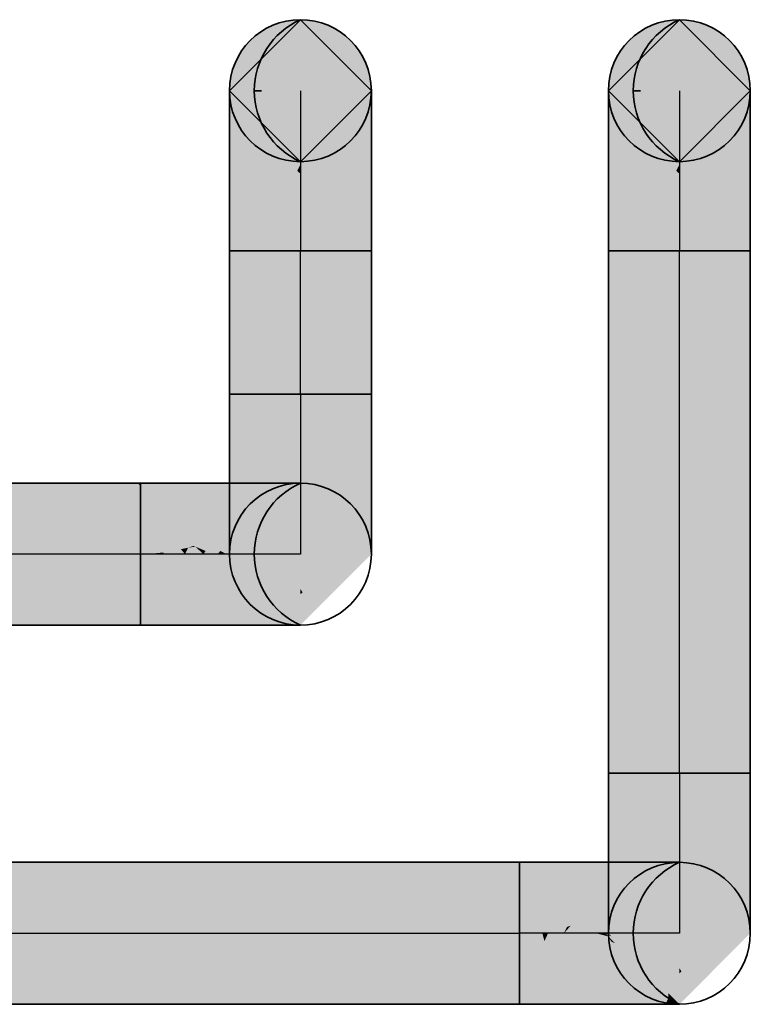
# Model space of a CAD drawing. Extents: x -459 to 541, y -543 to 550.
# Tile 204 of 256: x -290.66 to -287.19, y 481.91 to 486.58. Entities that reach past the tile are written whole.
import ezdxf
from ezdxf.lldxf.tags import DXFTag

# ---------------------------------------------------------------- set-up
doc = ezdxf.new("R2010")
doc.units = 0
doc.layers.get('0').update_dxf_attribs({"lineweight": 35})
doc.layers.add('Rohrleitung', color=1, linetype='Continuous', lineweight=35, true_color=0xff0000)
doc.layers.add('Rohrleitung-Shading', color=1, linetype='Continuous', lineweight=35, true_color=0xff0000)
tags = doc.linetypes.add('STRICHPUNKT2', pattern=[12.7, 6.35, -3.175, 0, -3.175]).pattern_tags.tags
tags[10:11] = [DXFTag(74, 4), DXFTag(75, 0), DXFTag(340, '0'), DXFTag(46, 0.0), DXFTag(50, 0.0), DXFTag(44, 0.0), DXFTag(45, 0.0)]
tags[8:9] = [DXFTag(74, 4), DXFTag(75, 0), DXFTag(340, '0'), DXFTag(46, 0.0), DXFTag(50, 0.0), DXFTag(44, 0.0), DXFTag(45, 0.0)]
tags[6:7] = [DXFTag(74, 4), DXFTag(75, 0), DXFTag(340, '0'), DXFTag(46, 0.0), DXFTag(50, 0.0), DXFTag(44, 0.0), DXFTag(45, 0.0)]
tags[4:5] = [DXFTag(74, 4), DXFTag(75, 0), DXFTag(340, '0'), DXFTag(46, 0.0), DXFTag(50, 0.0), DXFTag(44, 0.0), DXFTag(45, 0.0)]

# ---------------------------------------------------------------- blocks, each defined once
blk = doc.blocks.new('3D-Ansicht-A07ALAKT1N', base_point=(-428.9481, 427.085))
at = {"layer": 'Rohrleitung-Shading', "color": 1, "true_color": 0xff0000}
for points in [[(-288.9879, 486.2471), (-289.4121, 486.5726), (-289.5631, 486.4854), (-289.4933, 486.5389)], [(-288.9879, 486.2471), (-289.2376, 486.5726), (-289.4121, 486.5726), (-289.3249, 486.5841)], [(-288.9879, 486.2471), (-289.0865, 486.4854), (-289.2376, 486.5726), (-289.1563, 486.5389)], [(-287.1879, 486.2471), (-287.7632, 486.4854), (-287.6121, 486.5726), (-287.6934, 486.5389)], [(-287.1879, 486.2471), (-287.6121, 486.5726), (-287.4376, 486.5726), (-287.5248, 486.5841)], [(-287.1879, 486.2471), (-287.4376, 486.5726), (-287.2866, 486.4854), (-287.3564, 486.5389)], [(-288.9879, 486.2471), (-289.5631, 486.4854), (-289.6504, 486.3343), (-289.6167, 486.4156)], [(-288.9879, 486.2471), (-288.9993, 486.3343), (-289.0865, 486.4854), (-289.033, 486.4156)], [(-287.1879, 486.2471), (-287.8504, 486.3343), (-287.7632, 486.4854), (-287.8167, 486.4156)], [(-287.1879, 486.2471), (-287.2866, 486.4854), (-287.1993, 486.3343), (-287.233, 486.4156)], [(-288.9879, 486.2471), (-289.6504, 486.3343), (-289.6504, 486.1599), (-289.6619, 486.2471)], [(-287.1879, 486.2471), (-287.8504, 486.1599), (-287.8504, 486.3343), (-287.8618, 486.2471)], [(-288.9879, 486.2471), (-289.6504, 486.1599), (-289.5631, 486.0088), (-289.6167, 486.0786)], [(-288.9879, 486.2471), (-289.5631, 486.0088), (-289.4121, 485.9216), (-289.4933, 485.9553)], [(-288.9879, 486.2471), (-289.4121, 485.9216), (-289.2376, 485.9216), (-289.3249, 485.9101)], [(-288.9879, 486.2471), (-289.2376, 485.9216), (-289.0865, 486.0088), (-289.1563, 485.9553)], [(-288.9879, 486.2471), (-289.0865, 486.0088), (-288.9993, 486.1599), (-289.033, 486.0786)], [(-287.1879, 486.2471), (-287.7632, 486.0088), (-287.8504, 486.1599), (-287.8167, 486.0786)], [(-287.1879, 486.2471), (-287.6121, 485.9216), (-287.7632, 486.0088), (-287.6934, 485.9553)], [(-287.1879, 486.2471), (-287.4376, 485.9216), (-287.6121, 485.9216), (-287.5248, 485.9101)], [(-287.1879, 486.2471), (-287.2866, 486.0088), (-287.4376, 485.9216), (-287.3564, 485.9553)], [(-287.1879, 486.2471), (-287.1993, 486.1599), (-287.2866, 486.0088), (-287.233, 486.0786)]]:
    blk.add_solid(points, dxfattribs=at)
at = {"layer": 'Rohrleitung-Shading', "color": 16, "true_color": 0x8b0000}
for points in [[(-289.3249, 485.9101), (-289.6619, 486.2471), (-289.3249, 485.8957), (-289.6619, 486.2212)], [(-288.9879, 486.2358), (-288.9879, 486.2471), (-289.3249, 485.8957), (-289.3249, 485.9101)], [(-287.5248, 485.9101), (-287.8618, 486.2471), (-287.5248, 485.8957), (-287.8618, 486.2212)], [(-287.1879, 486.2358), (-287.1879, 486.2471), (-287.5248, 485.8957), (-287.5248, 485.9101)], [(-288.9879, 486.2358), (-289.3249, 485.8957), (-289.0758, 486.1363)], [(-288.9879, 486.2212), (-288.9879, 486.2358), (-289.0758, 486.1363)], [(-287.1879, 486.2358), (-287.5248, 485.8957), (-287.2758, 486.1363)], [(-287.1879, 486.2212), (-287.1879, 486.2358), (-287.2758, 486.1363)], [(-289.6619, 484.047), (-289.3249, 484.384), (-289.6763, 484.047), (-289.3507, 484.384)], [(-289.3249, 483.7474), (-289.6619, 484.0729), (-289.3249, 483.71), (-289.6619, 484.047)], [(-288.9879, 484.047), (-288.9879, 484.0729), (-289.2775, 483.7574), (-289.2775, 483.7932)], [(-289.3249, 483.71), (-289.6619, 484.047), (-289.3507, 483.71), (-289.6763, 484.047)], [(-289.2775, 483.7932), (-289.3249, 483.7474), (-289.2775, 483.7574), (-289.3249, 483.71)], [(-287.8763, 482.247), (-287.8618, 482.247), (-287.5362, 482.584), (-287.5248, 482.584)], [(-287.8763, 482.247), (-287.5362, 482.584), (-287.6357, 482.4961)], [(-287.5362, 482.584), (-287.5508, 482.584), (-287.6357, 482.4961)], [(-287.6248, 482.044), (-287.8618, 482.2729), (-287.6248, 482.01), (-287.8618, 482.247)], [(-287.1879, 482.247), (-287.1879, 482.2729), (-287.4774, 481.9574), (-287.4774, 481.9932)], [(-287.8618, 482.2321), (-287.8149, 482.2001), (-287.8763, 482.247), (-287.8469, 482.2321)], [(-287.8469, 482.2321), (-287.8618, 482.247), (-287.8763, 482.247)], [(-287.8309, 482.2001), (-287.7607, 482.1459), (-287.8618, 482.2321), (-287.8149, 482.2001)], [(-287.7786, 482.1459), (-287.6745, 482.0596), (-287.8309, 482.2001), (-287.7607, 482.1459)], [(-287.5775, 481.9377), (-287.5775, 481.9626), (-287.7786, 482.1459), (-287.6745, 482.0596)], [(-287.5248, 481.91), (-287.5248, 481.9474), (-287.6248, 482.01), (-287.6248, 482.044)], [(-287.4774, 481.9932), (-287.5248, 481.9474), (-287.4774, 481.9574), (-287.5248, 481.91)], [(-287.5418, 481.927), (-287.5775, 481.9626), (-287.5775, 481.9579)], [(-287.5775, 481.9377), (-287.5418, 481.927), (-287.5775, 481.9579)], [(-287.5775, 481.9377), (-287.5508, 481.91), (-287.5418, 481.927), (-287.5248, 481.91)]]:
    blk.add_solid(points, dxfattribs=at)
at = {"layer": 'Rohrleitung-Shading', "color": 14, "true_color": 0xa20000}
for points in [[(-289.3249, 485.8957), (-289.6619, 486.2212), (-289.3398, 485.8664), (-289.6619, 486.1453)], [(-288.9879, 486.1453), (-288.9879, 486.2212), (-289.1838, 485.9756), (-289.0758, 486.1363)], [(-287.5248, 485.8957), (-287.8618, 486.2212), (-287.5398, 485.8664), (-287.8618, 486.1453)], [(-287.1879, 486.1453), (-287.1879, 486.2212), (-287.3839, 485.9756), (-287.2758, 486.1363)], [(-289.0758, 486.1363), (-289.3249, 485.8957), (-289.1838, 485.9756), (-289.3249, 485.8534)], [(-287.3839, 485.9756), (-287.2758, 486.1363), (-287.4237, 485.941), (-287.3375, 486.0767)], [(-287.3375, 486.0767), (-287.5248, 485.8957), (-287.4237, 485.941), (-287.5248, 485.8534)], [(-289.3249, 485.8534), (-289.3249, 485.8957), (-289.3398, 485.8664)], [(-287.5248, 485.8534), (-287.5248, 485.8957), (-287.5398, 485.8664)], [(-289.6763, 484.047), (-289.3507, 484.384), (-289.7056, 484.062), (-289.4267, 484.384)], [(-289.3249, 483.857), (-289.6619, 484.1488), (-289.3249, 483.7474), (-289.6619, 484.0729)], [(-288.9879, 484.0729), (-288.9879, 484.1488), (-289.2775, 483.7932), (-289.3145, 483.866)], [(-289.7185, 484.047), (-289.6763, 484.047), (-289.7056, 484.062)], [(-289.3507, 483.71), (-289.6763, 484.047), (-289.4267, 483.71), (-289.7185, 484.047)], [(-289.3145, 483.866), (-289.3249, 483.857), (-289.2775, 483.7932), (-289.3249, 483.7474)], [(-287.6357, 482.4961), (-287.5508, 482.584), (-287.7964, 482.388), (-287.6267, 482.584)], [(-287.9185, 482.247), (-287.8763, 482.247), (-287.7964, 482.388), (-287.6357, 482.4961)], [(-287.5897, 482.1131), (-287.8618, 482.3488), (-287.6248, 482.044), (-287.8618, 482.2729)], [(-287.1879, 482.2729), (-287.1879, 482.3488), (-287.4774, 481.9932), (-287.5145, 482.066)], [(-287.8464, 482.2067), (-287.866, 482.2332), (-287.9056, 482.2321), (-287.9185, 482.247)], [(-287.866, 482.2332), (-287.8763, 482.247), (-287.9185, 482.247)], [(-287.9056, 482.2321), (-287.8779, 482.2001), (-287.8464, 482.2067), (-287.8168, 482.1667)], [(-287.8618, 482.2321), (-287.8763, 482.247), (-287.866, 482.2332)], [(-287.8464, 482.2067), (-287.8309, 482.2001), (-287.866, 482.2332), (-287.8618, 482.2321)], [(-287.8779, 482.2001), (-287.6267, 481.91), (-287.8168, 482.1667)], [(-287.7786, 482.1459), (-287.8309, 482.2001), (-287.8168, 482.1667), (-287.8464, 482.2067)], [(-287.8168, 482.1667), (-287.5775, 481.9377), (-287.7786, 482.1459)], [(-287.8168, 482.1667), (-287.6267, 481.91), (-287.5775, 481.9377), (-287.5912, 481.91)], [(-287.5248, 481.9474), (-287.5248, 482.057), (-287.6248, 482.044), (-287.5897, 482.1131)], [(-287.5145, 482.066), (-287.5248, 482.057), (-287.4774, 481.9932), (-287.5248, 481.9474)], [(-287.5912, 481.91), (-287.5508, 481.91), (-287.5775, 481.9377)]]:
    blk.add_solid(points, dxfattribs=at)
at = {"layer": 'Rohrleitung-Shading', "color": 12, "true_color": 0xb60000}
for points in [[(-289.3398, 485.8664), (-289.6619, 486.1453), (-289.3718, 485.8194), (-289.6619, 486.0245)], [(-288.9879, 486.0245), (-288.9879, 486.1453), (-289.2523, 485.8375), (-289.1838, 485.9756)], [(-287.5398, 485.8664), (-287.8618, 486.1453), (-287.5718, 485.8194), (-287.8618, 486.0245)], [(-287.1879, 486.0245), (-287.1879, 486.1453), (-287.4523, 485.8375), (-287.3839, 485.9756)], [(-289.2523, 485.8375), (-289.1838, 485.9756), (-289.2779, 485.8194), (-289.2237, 485.941)], [(-287.4523, 485.8375), (-287.3839, 485.9756), (-287.4779, 485.8194), (-287.4237, 485.941)], [(-289.2237, 485.941), (-289.3249, 485.8534), (-289.2779, 485.8194), (-289.3249, 485.7862)], [(-287.4779, 485.8194), (-287.4237, 485.941), (-287.5099, 485.7968), (-287.4779, 485.8941)], [(-287.4779, 485.8941), (-287.5248, 485.8534), (-287.5099, 485.7968), (-287.5248, 485.7862)], [(-289.3718, 485.8194), (-289.3398, 485.7968), (-289.3398, 485.8664), (-289.3249, 485.8534)], [(-289.3398, 485.7968), (-289.3249, 485.7862), (-289.3249, 485.8534)], [(-287.5718, 485.8194), (-287.5398, 485.7968), (-287.5398, 485.8664), (-287.5248, 485.8534)], [(-287.5398, 485.7968), (-287.5248, 485.7862), (-287.5248, 485.8534)], [(-289.7056, 484.062), (-289.4267, 484.384), (-289.7525, 484.094), (-289.5475, 484.384)], [(-289.6619, 484.2007), (-289.4998, 484.047), (-289.6619, 484.2696), (-289.4214, 484.0996)], [(-288.9879, 484.1488), (-288.9879, 484.2696), (-289.3249, 483.8812), (-289.3249, 484.0313)], [(-289.3249, 483.857), (-289.3249, 483.8812), (-289.6619, 484.1488), (-289.6619, 484.2007)], [(-288.9879, 484.1488), (-289.3249, 483.8812), (-289.3145, 483.866)], [(-289.4998, 484.047), (-289.3249, 483.8812), (-289.4214, 484.0996), (-289.3249, 484.0313)], [(-289.7752, 484.062), (-289.7857, 484.047), (-289.7185, 484.047)], [(-289.7525, 484.094), (-289.7752, 484.062), (-289.7056, 484.062), (-289.7185, 484.047)], [(-289.4267, 483.71), (-289.7185, 484.047), (-289.5475, 483.71), (-289.7857, 484.047)], [(-289.3249, 483.8812), (-289.3249, 483.857), (-289.3145, 483.866)], [(-287.7964, 482.388), (-287.6267, 482.584), (-287.9344, 482.3196), (-287.7474, 482.584)], [(-287.5248, 482.2081), (-287.5248, 482.2313), (-287.8618, 482.3488), (-287.8618, 482.4696)], [(-287.1879, 482.3488), (-287.1879, 482.4696), (-287.5248, 482.2081), (-287.4287, 482.2993)], [(-287.9857, 482.247), (-287.9185, 482.247), (-287.9344, 482.3196), (-287.7964, 482.388)], [(-287.5248, 482.2081), (-287.8618, 482.3488), (-287.5897, 482.1131)], [(-287.5145, 482.066), (-287.1879, 482.3488), (-287.5248, 482.0812), (-287.5248, 482.2081)], [(-287.4287, 482.2993), (-287.5248, 482.2313), (-287.5248, 482.2081)], [(-287.9752, 482.2321), (-287.8779, 482.2001), (-287.9857, 482.247), (-287.9056, 482.2321)], [(-287.9056, 482.2321), (-287.9185, 482.247), (-287.9857, 482.247)], [(-287.7474, 481.91), (-287.6267, 481.91), (-287.9752, 482.2321), (-287.8779, 482.2001)], [(-287.5248, 482.057), (-287.5248, 482.2081), (-287.5897, 482.1131)], [(-287.5248, 482.057), (-287.5145, 482.066), (-287.5248, 482.0812)]]:
    blk.add_solid(points, dxfattribs=at)
at = {"layer": 'Rohrleitung-Shading', "color": 12, "true_color": 0xc70000}
for points in [[(-289.3718, 485.8194), (-289.6619, 486.0245), (-289.426, 485.7492), (-289.6619, 485.8671)], [(-288.9879, 485.8671), (-288.9879, 486.0245), (-289.2945, 485.7138), (-289.2523, 485.8375)], [(-287.5718, 485.8194), (-287.8618, 486.0245), (-287.626, 485.7492), (-287.8618, 485.8671)], [(-287.1879, 485.8671), (-287.1879, 486.0245), (-287.4945, 485.7138), (-287.4523, 485.8375)], [(-289.2945, 485.7138), (-289.2523, 485.8375), (-289.3099, 485.7061), (-289.2779, 485.8194)], [(-287.4945, 485.7138), (-287.4523, 485.8375), (-287.5099, 485.7061), (-287.4779, 485.8194)], [(-289.426, 485.7492), (-289.3718, 485.7221), (-289.3718, 485.8194), (-289.3398, 485.7968)], [(-289.3398, 485.7968), (-289.3718, 485.7221), (-289.3249, 485.7862), (-289.3398, 485.7061)], [(-289.3398, 485.7061), (-289.3249, 485.6986), (-289.3249, 485.7862)], [(-289.3099, 485.7061), (-289.2779, 485.8194), (-289.3249, 485.6986), (-289.3099, 485.7968)], [(-289.3099, 485.7968), (-289.3249, 485.7862), (-289.3249, 485.6986)], [(-287.626, 485.7492), (-287.5718, 485.7221), (-287.5718, 485.8194), (-287.5398, 485.7968)], [(-287.5398, 485.7968), (-287.5718, 485.7221), (-287.5248, 485.7862), (-287.5398, 485.7061)], [(-287.5398, 485.7061), (-287.5248, 485.6986), (-287.5248, 485.7862)], [(-287.5099, 485.7061), (-287.4779, 485.8194), (-287.5248, 485.6986), (-287.5099, 485.7968)], [(-287.5099, 485.7968), (-287.5248, 485.7862), (-287.5248, 485.6986)], [(-289.3249, 484.1728), (-289.3249, 484.2585), (-289.6619, 484.2696), (-289.6619, 484.427)], [(-288.9879, 484.2696), (-288.9879, 484.427), (-289.3249, 484.1728), (-289.1712, 484.3354)], [(-289.7525, 484.094), (-289.5475, 484.384), (-289.8228, 484.1482), (-289.7049, 484.384)], [(-289.1712, 484.3354), (-289.3249, 484.2585), (-289.3249, 484.1728)], [(-289.3249, 484.1728), (-289.6619, 484.2696), (-289.4214, 484.0996)], [(-288.9879, 484.2696), (-289.3249, 484.1728), (-289.3249, 484.0313)], [(-289.8228, 484.1482), (-289.8582, 484.0774), (-289.77, 484.1075)], [(-289.3249, 484.0313), (-289.3249, 484.1728), (-289.4214, 484.0996)], [(-289.77, 484.1075), (-289.832, 484.0863), (-289.7525, 484.094), (-289.8238, 484.0828)], [(-289.7857, 484.047), (-289.8659, 484.062), (-289.8734, 484.047)], [(-289.7857, 484.047), (-289.8238, 484.0828), (-289.8659, 484.062), (-289.8582, 484.0774)], [(-289.832, 484.0863), (-289.8582, 484.0774), (-289.8238, 484.0828)], [(-289.7525, 484.094), (-289.8238, 484.0828), (-289.7752, 484.062)], [(-289.8238, 484.0828), (-289.7857, 484.047), (-289.7752, 484.062)], [(-289.5475, 483.71), (-289.7857, 484.047), (-289.7049, 483.71), (-289.8734, 484.047)], [(-287.5248, 482.4585), (-287.8618, 482.627), (-287.5248, 482.2313), (-287.8618, 482.4696)], [(-287.5248, 482.2313), (-287.1879, 482.5232), (-287.3712, 482.5354), (-287.1879, 482.627)], [(-288.0161, 482.3616), (-288.0582, 482.2774), (-287.7734, 482.584), (-288.0411, 482.2832)], [(-287.7734, 482.584), (-288.0411, 482.2832), (-287.7474, 482.584), (-287.9344, 482.3196)], [(-287.7734, 482.584), (-287.9048, 482.584), (-288.0161, 482.3616)], [(-287.5248, 482.2313), (-287.3712, 482.5354), (-287.5248, 482.3728)], [(-287.3712, 482.5354), (-287.5248, 482.4585), (-287.5248, 482.3728)], [(-287.1879, 482.5232), (-287.5248, 482.2313), (-287.4287, 482.2993)], [(-287.1879, 482.4696), (-287.1879, 482.5232), (-287.4287, 482.2993)], [(-288.0411, 482.2832), (-288.0734, 482.247), (-287.9344, 482.3196), (-287.9857, 482.247)], [(-288.0582, 482.2774), (-288.0734, 482.247), (-288.0411, 482.2832)], [(-287.9048, 481.91), (-287.7474, 481.91), (-288.0734, 482.247), (-287.9752, 482.2321)], [(-287.9752, 482.2321), (-287.9857, 482.247), (-288.0734, 482.247)]]:
    blk.add_solid(points, dxfattribs=at)
at = {"layer": 'Rohrleitung-Shading', "color": 12, "true_color": 0xd30000}
for points in [[(-289.426, 485.7492), (-289.6619, 485.8671), (-289.5122, 485.6451), (-289.6619, 485.6838)], [(-288.9879, 485.6838), (-288.9879, 485.8671), (-289.3175, 485.5985), (-289.2945, 485.7138)], [(-287.626, 485.7492), (-287.8618, 485.8671), (-287.7122, 485.6451), (-287.8618, 485.6838)], [(-287.1879, 485.6838), (-287.1879, 485.8671), (-287.5175, 485.5985), (-287.4945, 485.7138)], [(-289.5122, 485.6451), (-289.426, 485.6228), (-289.426, 485.7492), (-289.3718, 485.7221)], [(-287.7122, 485.6451), (-287.626, 485.6228), (-287.626, 485.7492), (-287.5718, 485.7221)], [(-289.3718, 485.7221), (-289.426, 485.6228), (-289.3398, 485.7061), (-289.3718, 485.6087)], [(-289.3718, 485.6087), (-289.3249, 485.5966), (-289.3398, 485.7061), (-289.3249, 485.6986)], [(-289.3175, 485.5985), (-289.2945, 485.7138), (-289.3249, 485.5966), (-289.3099, 485.7061)], [(-289.3099, 485.7061), (-289.3249, 485.6986), (-289.3249, 485.5966)], [(-287.626, 485.6228), (-287.5248, 485.5966), (-287.5718, 485.7221), (-287.5248, 485.6986)], [(-287.5175, 485.5985), (-287.4945, 485.7138), (-287.5248, 485.5966), (-287.5099, 485.7061)], [(-287.5099, 485.7061), (-287.5248, 485.6986), (-287.5248, 485.5966)], [(-289.3249, 484.5231), (-289.6619, 484.6103), (-289.3249, 484.2585), (-289.6619, 484.427)], [(-288.9879, 484.5338), (-288.9879, 484.6103), (-289.3249, 484.2585), (-289.3249, 484.5231)], [(-288.9879, 484.5338), (-289.3249, 484.2585), (-289.1712, 484.3354)], [(-288.9879, 484.427), (-288.9879, 484.5338), (-289.1712, 484.3354)], [(-289.8228, 484.1482), (-289.7049, 484.384), (-289.9269, 484.2344), (-289.8882, 484.384)], [(-289.9269, 484.2344), (-289.9735, 484.0544), (-289.8228, 484.1482), (-289.8582, 484.0774)], [(-289.8734, 484.047), (-289.951, 484.0588), (-289.9754, 484.047), (-289.9735, 484.0544)], [(-289.8734, 484.047), (-289.8922, 484.0706), (-289.951, 484.0588)], [(-289.8582, 484.0774), (-289.8922, 484.0706), (-289.8659, 484.062)], [(-289.8922, 484.0706), (-289.8734, 484.047), (-289.8659, 484.062)], [(-289.7049, 483.71), (-289.8734, 484.047), (-289.8882, 483.71), (-289.9754, 484.047)], [(-287.5248, 482.7231), (-287.8618, 482.8103), (-287.5248, 482.4585), (-287.8618, 482.627)], [(-287.1879, 482.7338), (-287.1879, 482.8103), (-287.5248, 482.4585), (-287.5248, 482.7231)], [(-287.1879, 482.7338), (-287.5248, 482.4585), (-287.3712, 482.5354)], [(-287.1879, 482.627), (-287.1879, 482.7338), (-287.3712, 482.5354)], [(-288.1754, 482.247), (-288.149, 482.247), (-287.9048, 482.584), (-288.0161, 482.3616)], [(-288.1754, 482.247), (-287.9048, 482.584), (-288.0881, 482.584)], [(-288.0161, 482.3616), (-288.1306, 482.2629), (-288.0582, 482.2774)], [(-288.1306, 482.2629), (-288.149, 482.247), (-288.0582, 482.2774), (-288.0734, 482.247)], [(-288.149, 482.247), (-288.1754, 482.247), (-288.1657, 482.2097)], [(-288.0881, 481.91), (-288.149, 482.247), (-288.1657, 482.2097)], [(-288.0881, 481.91), (-287.9048, 481.91), (-288.149, 482.247), (-288.0734, 482.247)]]:
    blk.add_solid(points, dxfattribs=at)
at = {"layer": 'Rohrleitung-Shading', "color": 12, "true_color": 0xd90000}
for points in [[(-289.5122, 485.6451), (-289.6619, 485.6838), (-289.6494, 485.4871), (-289.6619, 485.4871)], [(-288.9879, 485.4871), (-288.9879, 485.6838), (-289.3249, 485.4871), (-289.3175, 485.5985)], [(-287.7122, 485.6451), (-287.8618, 485.6838), (-287.8494, 485.4871), (-287.8618, 485.4871)], [(-287.1879, 485.4871), (-287.1879, 485.6838), (-287.5248, 485.4871), (-287.5175, 485.5985)], [(-289.6494, 485.4871), (-289.5122, 485.4871), (-289.5122, 485.6451), (-289.426, 485.6228)], [(-287.5248, 485.4871), (-287.5248, 485.5966), (-287.8494, 485.4871), (-287.7122, 485.6451)], [(-289.5122, 485.4871), (-289.3249, 485.4871), (-289.426, 485.6228), (-289.3249, 485.5966)], [(-289.3175, 485.5985), (-289.3249, 485.5966), (-289.3249, 485.4871)], [(-287.5175, 485.5985), (-287.5248, 485.5966), (-287.5248, 485.4871)], [(-289.3249, 485.4871), (-289.6619, 485.4871), (-289.3249, 484.807), (-289.6619, 484.807)], [(-288.9879, 485.4871), (-289.3249, 485.4871), (-288.9879, 484.807), (-289.3249, 484.807)], [(-287.5248, 484.0544), (-287.5248, 485.4871), (-287.8618, 483.673), (-287.8618, 485.4871)], [(-287.1879, 484.347), (-287.1879, 485.4871), (-287.5248, 484.0544), (-287.5248, 485.4871)], [(-289.3249, 484.807), (-289.6619, 484.807), (-289.3249, 484.5231), (-289.6619, 484.6103)], [(-288.9879, 484.807), (-289.3249, 484.807), (-288.9879, 484.6103), (-289.3249, 484.5231)], [(-290.0848, 484.047), (-291.9019, 484.384), (-291.5648, 484.047)], [(-290.0848, 484.047), (-290.0848, 484.3716), (-291.9019, 484.384), (-290.0989, 484.384)], [(-290.0848, 484.3716), (-290.0848, 484.384), (-290.0989, 484.384)], [(-289.9269, 484.2344), (-289.8882, 484.384), (-290.0848, 484.3716), (-290.0848, 484.384)], [(-290.0848, 484.3716), (-290.0848, 484.047), (-289.9269, 484.2344), (-289.9735, 484.0544)], [(-287.1879, 484.0562), (-287.1879, 484.347), (-287.5248, 483.8342), (-287.5248, 484.0544)], [(-290.011, 484.0519), (-290.0848, 484.047), (-289.9754, 484.047)], [(-289.9735, 484.0544), (-290.011, 484.0519), (-289.9754, 484.047)], [(-287.5248, 483.007), (-287.5248, 484.0544), (-287.8618, 483.007), (-287.8618, 483.673)], [(-287.5248, 483.007), (-287.1879, 483.007), (-287.5248, 483.8342), (-287.1879, 484.0562)], [(-290.0848, 484.047), (-291.5648, 484.047), (-290.0848, 483.71), (-291.9019, 483.71)], [(-289.8882, 483.71), (-289.9754, 484.047), (-290.0848, 483.71), (-290.0848, 484.047)], [(-287.5248, 483.007), (-287.8618, 483.007), (-287.5248, 482.7231), (-287.8618, 482.8103)], [(-287.1879, 483.007), (-287.5248, 483.007), (-287.1879, 482.8103), (-287.5248, 482.7231)], [(-291.9019, 482.584), (-291.5648, 482.247), (-288.656, 482.584), (-289.0373, 482.247)], [(-288.656, 482.584), (-288.8848, 482.3818), (-288.2849, 482.584), (-288.2849, 482.262)], [(-288.1754, 482.247), (-288.0881, 482.584), (-288.2849, 482.262), (-288.2849, 482.584)], [(-288.8848, 482.3818), (-289.0373, 482.247), (-288.2849, 482.262), (-288.2849, 482.247)], [(-291.5648, 482.247), (-291.9019, 481.91), (-289.0373, 482.247), (-289.33, 481.91)], [(-289.0373, 482.247), (-289.33, 481.91), (-288.2849, 481.9803), (-288.3232, 481.91)], [(-289.0373, 482.247), (-288.2849, 481.9803), (-288.2849, 482.247)], [(-288.2849, 482.247), (-288.1754, 482.247), (-288.2849, 482.262)], [(-288.2849, 481.9803), (-288.1657, 482.2097), (-288.2849, 482.247), (-288.1735, 482.2397)], [(-288.1735, 482.2397), (-288.1754, 482.247), (-288.2849, 482.247)], [(-288.2849, 481.91), (-288.0881, 481.91), (-288.2849, 481.9803), (-288.1657, 482.2097)], [(-288.3232, 481.91), (-288.2849, 481.91), (-288.2849, 481.9803)]]:
    blk.add_solid(points, dxfattribs=at)
blk = doc.blocks.new('Stahlrohr nach DIN 2448-A07ALC301N', base_point=(-287.8618, 485.9101))
at = {"color": 0, "linetype": 'ByBlock', "lineweight": -2, "ltscale": 0.35}
for p, q in [((-287.5249, 486.5841), (-287.8619, 486.2471)), ((-287.1879, 486.2471), (-287.5249, 486.5841)), ((-287.8619, 486.2471), (-287.5249, 485.9101)), ((-287.5249, 485.9101), (-287.1879, 486.2471))]:
    blk.add_line(p, q, dxfattribs=at)
at = {"color": 0, "lineweight": -2}
blk.add_line((-287.7102, 486.2471), (-287.7439, 486.2471), dxfattribs=at)
at = {"color": 0, "linetype": 'STRICHPUNKT2', "lineweight": 25, "ltscale": 0.25}
blk.add_line((-287.5249, 486.2471), (-287.5249, 486.2471), dxfattribs=at)
at = {"color": 0, "lineweight": -2}
blk.add_ellipse((-287.3751, 486.2471), major_axis=(-0.1497, 0.337), ratio=1, start_param=0, end_param=2.305501, dxfattribs=at)
blk.add_ellipse((-287.3751, 486.2471), major_axis=(-0.1497, 0.337), ratio=1, start_param=0, end_param=2.305501, dxfattribs=at)
blk = doc.blocks.new('Stahlrohr nach DIN 2448-A07ALC321N', base_point=(-289.6619, 485.9101))
at = {"color": 0, "linetype": 'ByBlock', "lineweight": -2, "ltscale": 0.35}
for p, q in [((-289.3249, 486.5841), (-289.6619, 486.2471)), ((-288.9879, 486.2471), (-289.3249, 486.5841)), ((-289.6619, 486.2471), (-289.3249, 485.9101)), ((-289.3249, 485.9101), (-288.9879, 486.2471))]:
    blk.add_line(p, q, dxfattribs=at)
at = {"color": 0, "lineweight": -2}
blk.add_line((-289.5102, 486.2471), (-289.5439, 486.2471), dxfattribs=at)
at = {"color": 0, "linetype": 'STRICHPUNKT2', "lineweight": 25, "ltscale": 0.25}
blk.add_line((-289.3249, 486.2471), (-289.3249, 486.2471), dxfattribs=at)
at = {"color": 0, "lineweight": -2}
blk.add_ellipse((-289.1751, 486.2471), major_axis=(-0.1497, 0.337), ratio=1, start_param=0, end_param=2.305501, dxfattribs=at)
blk.add_ellipse((-289.1751, 486.2471), major_axis=(-0.1497, 0.337), ratio=1, start_param=0, end_param=2.305501, dxfattribs=at)
blk = doc.blocks.new('Rohrbogen-A07ALC3O1N', base_point=(-287.8618, 485.4871))
at = {"color": 0, "linetype": 'ByBlock', "lineweight": -2, "ltscale": 0.35}
for p, q in [((-287.8619, 486.2471), (-287.8619, 486.2212)), ((-287.1879, 486.2471), (-287.1879, 486.2212)), ((-287.8619, 486.2212), (-287.8619, 486.1453)), ((-287.1879, 486.2212), (-287.1879, 486.1453)), ((-287.8619, 486.1453), (-287.8619, 486.0245)), ((-287.1879, 486.1453), (-287.1879, 486.0245)), ((-287.8619, 486.0245), (-287.8619, 485.8671)), ((-287.1879, 486.0245), (-287.1879, 485.8671)), ((-287.8619, 485.8671), (-287.8619, 485.6838)), ((-287.1879, 485.8671), (-287.1879, 485.6838)), ((-287.8619, 485.6838), (-287.8619, 485.4871)), ((-287.1879, 485.6838), (-287.1879, 485.4871)), ((-287.1879, 485.4871), (-287.8619, 485.4871))]:
    blk.add_line(p, q, dxfattribs=at)
at = {"color": 0, "linetype": 'STRICHPUNKT2', "lineweight": 25, "ltscale": 0.25}
blk.add_line((-287.5249, 486.2471), (-287.5249, 485.4871), dxfattribs=at)
at = {"color": 0, "linetype": 'ByBlock', "lineweight": -2, "ltscale": 0.35}
blk.add_circle((-287.5249, 486.2471), 0.337, dxfattribs=at)
blk = doc.blocks.new('Rohrbogen-A07ALC3Q1N', base_point=(-287.8618, 481.91))
at = {"color": 0, "linetype": 'ByBlock', "lineweight": -2, "ltscale": 0.35}
for p, q in [((-287.1879, 483.007), (-287.8619, 483.007)), ((-287.8619, 483.007), (-287.8619, 482.8103)), ((-287.1879, 483.007), (-287.1879, 482.8103)), ((-287.8619, 482.8103), (-287.8619, 482.627)), ((-287.1879, 482.8103), (-287.1879, 482.627)), ((-287.8619, 482.627), (-287.8619, 482.4696)), ((-287.1879, 482.627), (-287.1879, 482.4696)), ((-287.8619, 482.4696), (-287.8619, 482.3488)), ((-287.1879, 482.4696), (-287.1879, 482.3488)), ((-287.8619, 482.3488), (-287.8619, 482.2729)), ((-287.1879, 482.3488), (-287.1879, 482.2729)), ((-287.8619, 482.2729), (-287.8619, 482.247)), ((-287.1879, 482.2729), (-287.1879, 482.247))]:
    blk.add_line(p, q, dxfattribs=at)
at = {"color": 0, "linetype": 'STRICHPUNKT2', "lineweight": 25, "ltscale": 0.25}
blk.add_line((-287.5249, 483.007), (-287.5249, 482.247), dxfattribs=at)
at = {"color": 0, "linetype": 'ByBlock', "lineweight": -2, "ltscale": 0.35}
blk.add_circle((-287.5249, 482.247), 0.337, dxfattribs=at)
at = {"color": 0, "lineweight": -2}
blk.add_ellipse((-287.3751, 482.247), major_axis=(-0.1497, 0.337), ratio=1, start_param=0, end_param=2.305501, dxfattribs=at)
blk = doc.blocks.new('Rohrbogen-A07ALC3S1N', base_point=(-288.2849, 481.91))
at = {"color": 0, "linetype": 'ByBlock', "lineweight": -2, "ltscale": 0.35}
for p, q in [((-288.2849, 481.91), (-288.2849, 482.584)), ((-288.0881, 482.584), (-288.2849, 482.584)), ((-287.9049, 482.584), (-288.0881, 482.584)), ((-287.7475, 482.584), (-287.9049, 482.584)), ((-287.6267, 482.584), (-287.7475, 482.584)), ((-287.5507, 482.584), (-287.6267, 482.584)), ((-287.5249, 482.584), (-287.5507, 482.584)), ((-288.0881, 481.91), (-288.2849, 481.91)), ((-287.9049, 481.91), (-288.0881, 481.91)), ((-287.7475, 481.91), (-287.9049, 481.91)), ((-287.6267, 481.91), (-287.7475, 481.91)), ((-287.5507, 481.91), (-287.6267, 481.91)), ((-287.5249, 481.91), (-287.5507, 481.91))]:
    blk.add_line(p, q, dxfattribs=at)
at = {"color": 0, "linetype": 'STRICHPUNKT2', "lineweight": 25, "ltscale": 0.25}
blk.add_line((-287.5249, 482.247), (-288.2849, 482.247), dxfattribs=at)
at = {"color": 0, "linetype": 'ByBlock', "lineweight": -2, "ltscale": 0.35}
blk.add_circle((-287.5249, 482.247), 0.337, dxfattribs=at)
blk = doc.blocks.new('Rohrbogen-A07ALC3U1N', base_point=(-289.6619, 485.4871))
at = {"color": 0, "linetype": 'ByBlock', "lineweight": -2, "ltscale": 0.35}
for p, q in [((-289.6619, 486.2471), (-289.6619, 486.2212)), ((-288.9879, 486.2471), (-288.9879, 486.2212)), ((-289.6619, 486.2212), (-289.6619, 486.1453)), ((-288.9879, 486.2212), (-288.9879, 486.1453)), ((-289.6619, 486.1453), (-289.6619, 486.0245)), ((-288.9879, 486.1453), (-288.9879, 486.0245)), ((-289.6619, 486.0245), (-289.6619, 485.8671)), ((-288.9879, 486.0245), (-288.9879, 485.8671)), ((-289.6619, 485.8671), (-289.6619, 485.6838)), ((-288.9879, 485.8671), (-288.9879, 485.6838)), ((-289.6619, 485.6838), (-289.6619, 485.4871)), ((-288.9879, 485.6838), (-288.9879, 485.4871)), ((-288.9879, 485.4871), (-289.6619, 485.4871))]:
    blk.add_line(p, q, dxfattribs=at)
at = {"color": 0, "linetype": 'STRICHPUNKT2', "lineweight": 25, "ltscale": 0.25}
blk.add_line((-289.3249, 486.2471), (-289.3249, 485.4871), dxfattribs=at)
at = {"color": 0, "linetype": 'ByBlock', "lineweight": -2, "ltscale": 0.35}
blk.add_circle((-289.3249, 486.2471), 0.337, dxfattribs=at)
blk = doc.blocks.new('Stahlrohr nach DIN 2448-A07ALC481N', base_point=(-287.8618, 481.91))
at = {"color": 0, "linetype": 'STRICHPUNKT2', "lineweight": 25, "ltscale": 0.25}
blk.add_line((-287.5249, 482.247), (-287.5249, 482.247), dxfattribs=at)
at = {"color": 0, "linetype": 'ByBlock', "lineweight": -2, "ltscale": 0.35}
blk.add_circle((-287.5249, 482.247), 0.337, dxfattribs=at)
at = {"color": 0, "lineweight": -2}
blk.add_ellipse((-287.3751, 482.247), major_axis=(-0.1497, 0.337), ratio=1, start_param=0, end_param=2.305501, dxfattribs=at)
blk = doc.blocks.new('Rohrbogen-A07ALC4A1N', base_point=(-290.0848, 483.71))
at = {"color": 0, "linetype": 'ByBlock', "lineweight": -2, "ltscale": 0.35}
for p, q in [((-290.0849, 483.71), (-290.0849, 484.384)), ((-289.8881, 484.384), (-290.0849, 484.384)), ((-289.7049, 484.384), (-289.8881, 484.384)), ((-289.5475, 484.384), (-289.7049, 484.384)), ((-289.4267, 484.384), (-289.5475, 484.384)), ((-289.3507, 484.384), (-289.4267, 484.384)), ((-289.3249, 484.384), (-289.3507, 484.384)), ((-289.8881, 483.71), (-290.0849, 483.71)), ((-289.7049, 483.71), (-289.8881, 483.71)), ((-289.5475, 483.71), (-289.7049, 483.71)), ((-289.4267, 483.71), (-289.5475, 483.71)), ((-289.3507, 483.71), (-289.4267, 483.71)), ((-289.3249, 483.71), (-289.3507, 483.71))]:
    blk.add_line(p, q, dxfattribs=at)
at = {"color": 0, "linetype": 'STRICHPUNKT2', "lineweight": 25, "ltscale": 0.25}
blk.add_line((-289.3249, 484.047), (-290.0849, 484.047), dxfattribs=at)
at = {"color": 0, "linetype": 'ByBlock', "lineweight": -2, "ltscale": 0.35}
blk.add_circle((-289.3249, 484.047), 0.337, dxfattribs=at)
blk = doc.blocks.new('Rohrbogen-A07ALC4C1N', base_point=(-289.6619, 483.71))
at = {"color": 0, "linetype": 'ByBlock', "lineweight": -2, "ltscale": 0.35}
for p, q in [((-288.9879, 484.807), (-289.6619, 484.807)), ((-289.6619, 484.807), (-289.6619, 484.6103)), ((-288.9879, 484.807), (-288.9879, 484.6103)), ((-289.6619, 484.6103), (-289.6619, 484.427)), ((-288.9879, 484.6103), (-288.9879, 484.427)), ((-289.6619, 484.427), (-289.6619, 484.2696)), ((-288.9879, 484.427), (-288.9879, 484.2696)), ((-289.6619, 484.2696), (-289.6619, 484.1488)), ((-288.9879, 484.2696), (-288.9879, 484.1488)), ((-289.6619, 484.1488), (-289.6619, 484.0729)), ((-288.9879, 484.1488), (-288.9879, 484.0729)), ((-289.6619, 484.0729), (-289.6619, 484.047)), ((-288.9879, 484.0729), (-288.9879, 484.047))]:
    blk.add_line(p, q, dxfattribs=at)
at = {"color": 0, "linetype": 'STRICHPUNKT2', "lineweight": 25, "ltscale": 0.25}
blk.add_line((-289.3249, 484.807), (-289.3249, 484.047), dxfattribs=at)
at = {"color": 0, "linetype": 'ByBlock', "lineweight": -2, "ltscale": 0.35}
blk.add_circle((-289.3249, 484.047), 0.337, dxfattribs=at)
at = {"color": 0, "lineweight": -2}
blk.add_ellipse((-289.1751, 484.047), major_axis=(-0.1497, 0.337), ratio=1, start_param=0, end_param=2.305501, dxfattribs=at)
blk = doc.blocks.new('Stahlrohr nach DIN 2448-A07ALC4E1N', base_point=(-289.6619, 483.71))
at = {"color": 0, "linetype": 'STRICHPUNKT2', "lineweight": 25, "ltscale": 0.25}
blk.add_line((-289.3249, 484.047), (-289.3249, 484.047), dxfattribs=at)
at = {"color": 0, "linetype": 'ByBlock', "lineweight": -2, "ltscale": 0.35}
blk.add_circle((-289.3249, 484.047), 0.337, dxfattribs=at)
at = {"color": 0, "lineweight": -2}
blk.add_ellipse((-289.1751, 484.047), major_axis=(-0.1497, 0.337), ratio=1, start_param=0, end_param=2.305501, dxfattribs=at)
blk = doc.blocks.new('Stahlrohr nach DIN 2448-A07ALC4K1N', base_point=(-334.3154, 481.91))
at = {"color": 0, "linetype": 'ByBlock', "lineweight": -2, "ltscale": 0.35}
for p, q in [((-288.2849, 482.584), (-334.3154, 482.584)), ((-288.2849, 482.3866), (-288.2849, 482.584)), ((-288.2849, 482.1074), (-288.2849, 482.3866)), ((-288.2849, 481.91), (-288.2849, 482.1074)), ((-334.3154, 481.91), (-288.2849, 481.91))]:
    blk.add_line(p, q, dxfattribs=at)
at = {"color": 0, "linetype": 'STRICHPUNKT2', "lineweight": 25, "ltscale": 0.25}
blk.add_line((-334.3154, 482.247), (-288.2849, 482.247), dxfattribs=at)
blk = doc.blocks.new('Stahlrohr nach DIN 2448-A07ALC4M1N', base_point=(-334.3154, 483.71))
at = {"color": 0, "linetype": 'ByBlock', "lineweight": -2, "ltscale": 0.35}
for p, q in [((-290.0849, 484.384), (-334.3154, 484.384)), ((-290.0849, 484.384), (-290.0849, 484.1866)), ((-290.0849, 484.1866), (-290.0849, 483.9074)), ((-290.0849, 483.9074), (-290.0849, 483.71)), ((-334.3154, 483.71), (-290.0849, 483.71))]:
    blk.add_line(p, q, dxfattribs=at)
at = {"color": 0, "linetype": 'STRICHPUNKT2', "lineweight": 25, "ltscale": 0.25}
blk.add_line((-290.0849, 484.047), (-334.3154, 484.047), dxfattribs=at)
blk = doc.blocks.new('Stahlrohr nach DIN 2448-A07ALC4S1N', base_point=(-287.8618, 485.9101))
at = {"color": 0, "linetype": 'STRICHPUNKT2', "lineweight": 25, "ltscale": 0.25}
blk.add_line((-287.5249, 486.2471), (-287.5249, 486.2471), dxfattribs=at)
at = {"color": 0, "linetype": 'ByBlock', "lineweight": -2, "ltscale": 0.35}
blk.add_circle((-287.5249, 486.2471), 0.337, dxfattribs=at)
at = {"color": 0, "lineweight": -2}
blk.add_ellipse((-287.3751, 486.2471), major_axis=(-0.1497, 0.337), ratio=1, start_param=0, end_param=2.305501, dxfattribs=at)
blk = doc.blocks.new('Stahlrohr nach DIN 2448-A07ALC4U1N', base_point=(-289.6619, 485.9101))
at = {"color": 0, "linetype": 'STRICHPUNKT2', "lineweight": 25, "ltscale": 0.25}
blk.add_line((-289.3249, 486.2471), (-289.3249, 486.2471), dxfattribs=at)
at = {"color": 0, "linetype": 'ByBlock', "lineweight": -2, "ltscale": 0.35}
blk.add_circle((-289.3249, 486.2471), 0.337, dxfattribs=at)
at = {"color": 0, "lineweight": -2}
blk.add_ellipse((-289.1751, 486.2471), major_axis=(-0.1497, 0.337), ratio=1, start_param=0, end_param=2.305501, dxfattribs=at)
blk = doc.blocks.new('Stahlrohr nach DIN 2448-A07ALC5K1N', base_point=(-287.8618, 483.007))
at = {"color": 0, "linetype": 'ByBlock', "lineweight": -2, "ltscale": 0.35}
for p, q in [((-287.8619, 485.4871), (-287.8619, 483.007)), ((-287.6644, 485.4871), (-287.8619, 485.4871)), ((-287.3853, 485.4871), (-287.6644, 485.4871)), ((-287.1879, 485.4871), (-287.3853, 485.4871)), ((-287.1879, 483.007), (-287.1879, 485.4871)), ((-287.6644, 483.007), (-287.8619, 483.007)), ((-287.3853, 483.007), (-287.6644, 483.007)), ((-287.1879, 483.007), (-287.3853, 483.007))]:
    blk.add_line(p, q, dxfattribs=at)
at = {"color": 0, "linetype": 'STRICHPUNKT2', "lineweight": 25, "ltscale": 0.25}
blk.add_line((-287.5249, 483.007), (-287.5249, 485.4871), dxfattribs=at)
blk = doc.blocks.new('Stahlrohr nach DIN 2448-A07ALC5M1N', base_point=(-289.6619, 484.807))
at = {"color": 0, "linetype": 'ByBlock', "lineweight": -2, "ltscale": 0.35}
for p, q in [((-289.6619, 485.4871), (-289.6619, 484.807)), ((-289.4644, 485.4871), (-289.6619, 485.4871)), ((-289.1853, 485.4871), (-289.4644, 485.4871)), ((-288.9879, 485.4871), (-289.1853, 485.4871)), ((-288.9879, 484.807), (-288.9879, 485.4871)), ((-289.4644, 484.807), (-289.6619, 484.807)), ((-289.1853, 484.807), (-289.4644, 484.807)), ((-288.9879, 484.807), (-289.1853, 484.807))]:
    blk.add_line(p, q, dxfattribs=at)
at = {"color": 0, "linetype": 'STRICHPUNKT2', "lineweight": 25, "ltscale": 0.25}
blk.add_line((-289.3249, 484.807), (-289.3249, 485.4871), dxfattribs=at)

msp = doc.modelspace()

# ---------------------------------------------------------------- block references
msp.add_blockref('3D-Ansicht-A07ALAKT1N', (-428.9481, 427.085))
at = {"layer": 'Rohrleitung', "ltscale": 0.35}
for name, p in [('Stahlrohr nach DIN 2448-A07ALC321N', (-289.6619, 485.9101)), ('Rohrbogen-A07ALC3U1N', (-289.6619, 485.4871)), ('Stahlrohr nach DIN 2448-A07ALC4U1N', (-289.6619, 485.9101)), ('Stahlrohr nach DIN 2448-A07ALC301N', (-287.8618, 485.9101)), ('Rohrbogen-A07ALC3O1N', (-287.8618, 485.4871)), ('Stahlrohr nach DIN 2448-A07ALC4S1N', (-287.8618, 485.9101)), ('Stahlrohr nach DIN 2448-A07ALC5M1N', (-289.6619, 484.807)), ('Stahlrohr nach DIN 2448-A07ALC5K1N', (-287.8618, 483.007)), ('Rohrbogen-A07ALC4C1N', (-289.6619, 483.71)), ('Stahlrohr nach DIN 2448-A07ALC4M1N', (-334.3154, 483.71)), ('Rohrbogen-A07ALC4A1N', (-290.0848, 483.71)), ('Stahlrohr nach DIN 2448-A07ALC4E1N', (-289.6619, 483.71)), ('Rohrbogen-A07ALC3Q1N', (-287.8618, 481.91)), ('Stahlrohr nach DIN 2448-A07ALC4K1N', (-334.3154, 481.91)), ('Rohrbogen-A07ALC3S1N', (-288.2849, 481.91)), ('Stahlrohr nach DIN 2448-A07ALC481N', (-287.8618, 481.91))]:
    msp.add_blockref(name, p, dxfattribs=at)

doc.saveas('drawing.dxf')
